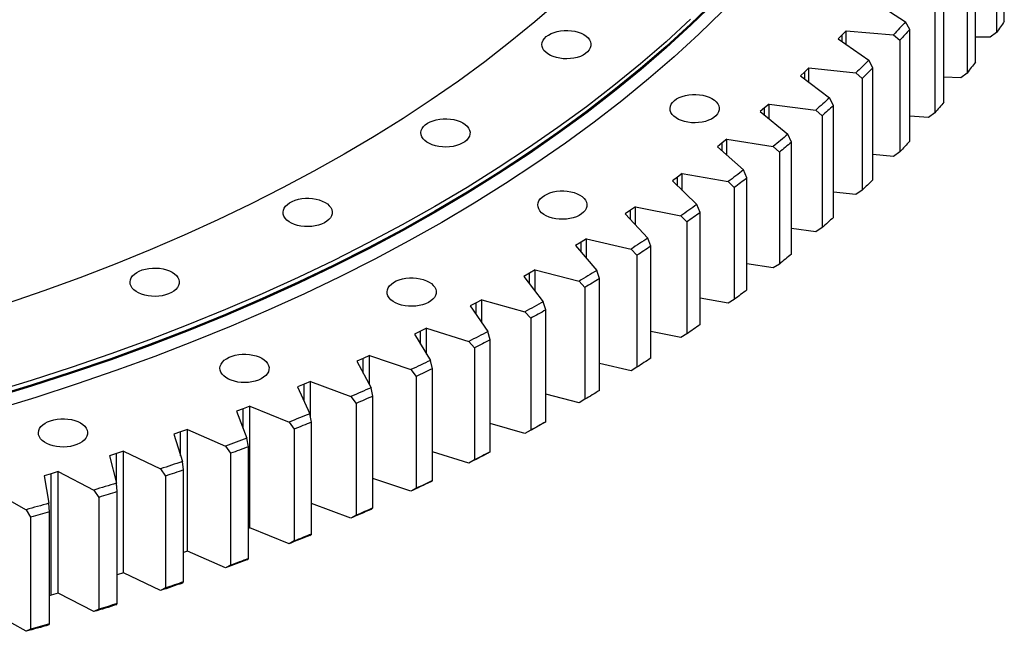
# Model space of a CAD drawing. Header units: millimetres. Extents: x -91 to 13095, y 5119 to 15556.
# Tile 11 of 14: x 9253 to 9914, y 9705 to 10115. Entities that reach past the tile are written whole.
import ezdxf

# ---------------------------------------------------------------- set-up
doc = ezdxf.new("R2010")
doc.units = ezdxf.units.MM
doc.header["$LTSCALE"] = 50

msp = doc.modelspace()

# ---------------------------------------------------------------- linework, layer by layer
at = {"color": 7, "linetype": 'Continuous', "lineweight": 25}
for p, q in [((9914.07, 10114.26), (9914.07, 10189.38)), ((9908.93, 10181.79), (9908.93, 10106.67)), ((9894.75, 10086.92), (9894.75, 10162.04)), ((9889.1, 10154.58), (9889.1, 10079.46)), ((9873.59, 10060.04), (9873.59, 10135.16)), ((9826.31, 10127.75), (9847.78, 10113.89)), ((9867.44, 10127.84), (9867.44, 10052.71)), ((9850.62, 10108.79), (9847.78, 10113.89)), ((9850.62, 10033.66), (9850.62, 10108.79)), ((9805.29, 10105.12), (9802.65, 10102.45)), ((9802.65, 10102.45), (9823.16, 10088.11)), ((9807.86, 10107.82), (9805.29, 10105.12)), ((9807.86, 10107.82), (9839.75, 10105.21)), ((9807.86, 10098.81), (9807.86, 10107.82)), ((9839.75, 10105.21), (9843.97, 10101.6)), ((9904.66, 10103.46), (9894.75, 10103.59)), ((9908.93, 10106.67), (9904.66, 10103.46)), ((9843.97, 10101.6), (9843.97, 10026.48)), ((9782.86, 10082.95), (9780.11, 10080.32)), ((9782.86, 10082.95), (9814.54, 10079.63)), ((9782.86, 10073.49), (9782.86, 10082.95)), ((9825.88, 10082.95), (9823.16, 10088.11)), ((9825.88, 10007.83), (9825.88, 10082.95)), ((9780.11, 10080.32), (9777.29, 10077.71)), ((9777.29, 10077.71), (9796.8, 10062.92)), ((9814.54, 10079.63), (9818.74, 10075.92)), ((9818.74, 10075.92), (9818.74, 10000.8)), ((9884.84, 10076.34), (9873.59, 10076.75)), ((9889.1, 10079.46), (9884.84, 10076.34)), ((9799.39, 10057.69), (9796.8, 10062.92)), ((9753.26, 10056.1), (9750.26, 10053.56)), ((9756.18, 10058.68), (9753.26, 10056.1)), ((9756.18, 10058.68), (9787.62, 10054.63)), ((9756.18, 10048.69), (9756.18, 10058.68)), ((9799.39, 9982.57), (9799.39, 10057.69)), ((9750.26, 10053.56), (9768.76, 10038.34)), ((9787.62, 10054.63), (9791.78, 10050.83)), ((9791.78, 10050.83), (9791.78, 9975.71)), ((9863.19, 10049.7), (9850.62, 10050.43)), ((9867.44, 10052.71), (9863.19, 10049.7)), ((9771.21, 10033.06), (9768.76, 10038.34)), ((9724.78, 10032.52), (9721.61, 10030.04)), ((9721.61, 10030.04), (9739.06, 10014.41)), ((9727.88, 10035.02), (9724.78, 10032.52)), ((9727.88, 10035.02), (9759.02, 10030.27)), ((9727.88, 10024.43), (9727.88, 10035.02)), ((9759.02, 10030.27), (9763.14, 10026.37)), ((9771.21, 9957.93), (9771.21, 10033.06)), ((9763.14, 10026.37), (9763.14, 9951.25)), ((9839.75, 10023.56), (9825.88, 10024.69)), ((9843.97, 10026.48), (9839.75, 10023.56)), ((9694.72, 10009.59), (9691.39, 10007.19)), ((9697.99, 10012.02), (9694.72, 10009.59)), ((9697.99, 10012.02), (9728.78, 10006.57)), ((9697.99, 10000.74), (9697.99, 10012.02)), ((9741.37, 10009.08), (9739.06, 10014.41)), ((9691.39, 10007.19), (9707.76, 9991.18)), ((9728.78, 10006.57), (9732.86, 10002.58)), ((9741.37, 9933.96), (9741.37, 10009.08)), ((9732.86, 10002.58), (9732.86, 9927.46)), ((9814.54, 9997.98), (9799.39, 9999.56)), ((9818.74, 10000.8), (9814.54, 9997.98)), ((9666.56, 9989.72), (9663.13, 9987.37)), ((9666.56, 9989.72), (9696.95, 9983.58)), ((9666.56, 9977.62), (9666.56, 9989.72)), ((9709.93, 9985.79), (9707.76, 9991.18)), ((9663.13, 9987.37), (9659.63, 9985.05)), ((9659.63, 9985.05), (9674.9, 9968.68)), ((9696.95, 9983.58), (9700.98, 9979.5)), ((9709.93, 9910.67), (9709.93, 9985.79)), ((9700.98, 9979.5), (9700.98, 9904.38)), ((9787.62, 9972.98), (9771.21, 9975.09)), ((9791.78, 9975.71), (9787.62, 9972.98)), ((9630.05, 9965.88), (9626.4, 9963.63)), ((9626.4, 9963.63), (9640.54, 9946.93)), ((9633.63, 9968.15), (9630.05, 9965.88)), ((9633.63, 9968.15), (9663.59, 9961.32)), ((9633.63, 9955.09), (9633.63, 9968.15)), ((9676.93, 9963.24), (9674.9, 9968.68)), ((9676.93, 9888.12), (9676.93, 9963.24)), ((9663.59, 9961.32), (9667.56, 9957.15)), ((9667.56, 9957.15), (9667.56, 9882.03)), ((9759.02, 9948.62), (9741.37, 9951.31)), ((9763.14, 9951.25), (9759.02, 9948.62)), ((9595.53, 9945.15), (9591.73, 9942.99)), ((9599.27, 9947.35), (9595.53, 9945.15)), ((9599.27, 9947.35), (9628.73, 9939.84)), ((9599.27, 9933.13), (9599.27, 9947.35)), ((9642.42, 9941.45), (9640.54, 9946.93)), ((9591.73, 9942.99), (9604.73, 9925.98)), ((9628.73, 9939.84), (9632.64, 9935.58)), ((9642.42, 9866.33), (9642.42, 9941.45)), ((9632.64, 9935.58), (9632.64, 9860.46)), ((9559.63, 9925.23), (9555.68, 9923.16)), ((9563.51, 9927.33), (9559.63, 9925.23)), ((9563.51, 9927.33), (9592.44, 9919.17)), ((9563.51, 9911.72), (9563.51, 9927.33)), ((9606.45, 9920.46), (9604.73, 9925.98)), ((9728.78, 9924.92), (9709.93, 9928.26)), ((9732.86, 9927.46), (9728.78, 9924.92)), ((9555.68, 9923.16), (9567.52, 9905.86)), ((9592.44, 9919.17), (9596.28, 9914.82)), ((9606.45, 9845.34), (9606.45, 9920.46)), ((9596.28, 9914.82), (9596.28, 9839.7)), ((9522.4, 9906.13), (9518.32, 9904.15)), ((9518.32, 9904.15), (9528.96, 9886.6)), ((9526.42, 9908.14), (9522.4, 9906.13)), ((9526.42, 9908.14), (9554.78, 9899.33)), ((9526.42, 9890.79), (9526.42, 9908.14)), ((9569.08, 9900.31), (9567.52, 9905.86)), ((9696.95, 9901.92), (9676.93, 9905.97)), ((9700.98, 9904.38), (9696.95, 9901.92)), ((9554.78, 9899.33), (9558.54, 9894.9)), ((9569.08, 9825.18), (9569.08, 9900.31)), ((9558.54, 9894.9), (9558.54, 9819.77)), ((9483.9, 9887.89), (9479.69, 9886)), ((9479.69, 9886), (9489.13, 9868.23)), ((9488.06, 9889.81), (9483.9, 9887.89)), ((9488.06, 9889.81), (9515.79, 9880.36)), ((9488.06, 9870.25), (9488.06, 9889.81)), ((9530.37, 9881.01), (9528.96, 9886.6)), ((9663.59, 9879.67), (9642.42, 9884.5)), ((9515.79, 9880.36), (9519.47, 9875.84)), ((9530.37, 9805.89), (9530.37, 9881.01)), ((9667.56, 9882.03), (9663.59, 9879.67)), ((9448.48, 9872.36), (9444.19, 9870.54)), ((9448.48, 9872.36), (9475.55, 9862.29)), ((9448.48, 9848.73), (9448.48, 9872.36)), ((9519.47, 9875.84), (9519.47, 9800.72)), ((9444.19, 9870.54), (9439.85, 9868.75)), ((9439.85, 9868.75), (9448.08, 9850.77)), ((9490.38, 9862.61), (9489.13, 9868.23)), ((9475.55, 9862.29), (9479.14, 9857.69)), ((9479.14, 9857.69), (9479.14, 9782.57)), ((9490.38, 9787.49), (9490.38, 9862.61)), ((9628.73, 9858.19), (9606.45, 9863.86)), ((9632.64, 9860.46), (9628.73, 9858.19)), ((9403.33, 9854.1), (9398.88, 9852.41)), ((9398.88, 9852.41), (9405.88, 9834.26)), ((9407.74, 9855.83), (9403.33, 9854.1)), ((9407.74, 9855.83), (9434.1, 9845.15)), ((9407.74, 9774.17), (9407.74, 9855.83)), ((9434.1, 9845.15), (9437.6, 9840.47)), ((9449.17, 9845.12), (9448.08, 9850.77)), ((9449.17, 9770), (9449.17, 9845.12)), ((9604.73, 9844.33), (9606.45, 9845.34)), ((9361.39, 9838.6), (9356.82, 9837.01)), ((9365.91, 9840.22), (9361.39, 9838.6)), ((9365.91, 9840.22), (9391.53, 9828.96)), ((9365.91, 9758.57), (9365.91, 9840.22)), ((9437.6, 9840.47), (9437.6, 9765.35)), ((9592.44, 9837.51), (9569.08, 9844.11)), ((9596.28, 9839.7), (9592.44, 9837.51)), ((9356.82, 9837.01), (9362.58, 9818.72)), ((9406.8, 9828.59), (9405.88, 9834.26)), ((9323.05, 9825.58), (9318.42, 9824.06)), ((9323.05, 9825.58), (9347.88, 9813.74)), ((9323.05, 9743.93), (9323.05, 9825.58)), ((9391.53, 9828.96), (9394.92, 9824.2)), ((9406.8, 9753.47), (9406.8, 9828.59)), ((9554.78, 9817.68), (9530.37, 9825.26)), ((9567.52, 9824.21), (9569.08, 9825.18)), ((9318.42, 9824.06), (9313.75, 9822.58)), ((9313.75, 9822.58), (9318.26, 9804.17)), ((9363.34, 9813.03), (9362.58, 9818.72)), ((9394.92, 9824.2), (9394.92, 9749.08)), ((9558.54, 9819.77), (9554.78, 9817.68)), ((9279.23, 9811.92), (9274.5, 9810.5)), ((9279.23, 9811.92), (9303.24, 9799.53)), ((9279.23, 9730.27), (9279.23, 9811.92)), ((9347.88, 9813.74), (9351.17, 9808.91)), ((9363.34, 9737.91), (9363.34, 9813.03)), ((9274.5, 9810.5), (9269.73, 9809.13)), ((9269.73, 9809.13), (9272.99, 9790.63)), ((9274.5, 9728.85), (9274.5, 9810.5)), ((9351.17, 9808.91), (9351.17, 9733.79)), ((9515.79, 9798.71), (9490.38, 9807.37)), ((9528.96, 9804.95), (9530.37, 9805.89)), ((9234.51, 9799.27), (9257.66, 9786.34)), ((9303.24, 9799.53), (9306.42, 9794.62)), ((9318.86, 9798.46), (9318.26, 9804.17)), ((9318.86, 9723.34), (9318.86, 9798.46)), ((9519.47, 9800.72), (9515.79, 9798.71)), ((9306.42, 9794.62), (9306.42, 9719.5)), ((9257.66, 9786.34), (9260.72, 9781.36)), ((9273.42, 9784.92), (9272.99, 9790.63)), ((9273.42, 9709.79), (9273.42, 9784.92)), ((9475.55, 9780.64), (9449.17, 9790.45)), ((9489.13, 9786.57), (9490.38, 9787.49)), ((9260.72, 9781.36), (9260.72, 9706.24)), ((9479.14, 9782.57), (9475.55, 9780.64)), ((9407.74, 9774.17), (9406.8, 9773.81)), ((9434.1, 9763.49), (9407.74, 9774.17)), ((9437.6, 9765.35), (9434.1, 9763.49)), ((9448.08, 9769.12), (9449.17, 9770)), ((9365.91, 9758.57), (9363.34, 9757.65)), ((9391.53, 9747.3), (9365.91, 9758.57)), ((9405.88, 9752.61), (9406.8, 9753.47)), ((9394.92, 9749.08), (9391.53, 9747.3)), ((9323.05, 9743.93), (9318.86, 9742.55)), ((9347.88, 9732.09), (9323.05, 9743.93)), ((9351.17, 9733.79), (9347.88, 9732.09)), ((9362.58, 9737.06), (9363.34, 9737.91)), ((9274.5, 9728.85), (9273.42, 9728.54)), ((9279.23, 9730.27), (9274.5, 9728.85)), ((9303.24, 9717.88), (9279.23, 9730.27)), ((9306.42, 9719.5), (9303.24, 9717.88)), ((9318.26, 9722.51), (9318.86, 9723.34)), ((9257.66, 9704.69), (9234.51, 9717.61)), ((9260.72, 9706.24), (9257.66, 9704.69)), ((9272.99, 9708.98), (9273.42, 9709.79))]:
    msp.add_line(p, q, dxfattribs=at)
at = {"color": 82, "linetype": 'Continuous', "lineweight": 25}
for p, q in [((9805.29, 10100.6), (9805.29, 10105.12)), ((9780.11, 10075.57), (9780.11, 10080.32)), ((9753.26, 10051.09), (9753.26, 10056.1)), ((9724.78, 10027.21), (9724.78, 10032.52)), ((9694.72, 10003.93), (9694.72, 10009.59)), ((9663.13, 9981.3), (9663.13, 9987.37)), ((9630.05, 9959.33), (9630.05, 9965.88)), ((9595.53, 9938.02), (9595.53, 9945.15)), ((9559.63, 9917.39), (9559.63, 9925.23)), ((9522.4, 9897.42), (9522.4, 9906.13)), ((9483.9, 9878.08), (9483.9, 9887.89)), ((9444.19, 9859.27), (9444.19, 9870.54)), ((9403.33, 9840.86), (9403.33, 9854.1)), ((9361.39, 9822.51), (9361.39, 9838.6)), ((9318.42, 9802.64), (9318.42, 9824.06))]:
    msp.add_line(p, q, dxfattribs=at)
at = {"color": 7, "linetype": 'Continuous', "lineweight": 25, "flags": 128}
for points in [[(9719.31, 10127.61), (9703.54, 10112.31), (9687.07, 10097.24), (9669.93, 10082.43), (9652.13, 10067.89), (9633.67, 10053.62), (9614.57, 10039.63), (9594.84, 10025.94), (9574.5, 10012.55), (9553.55, 9999.47), (9532.03, 9986.71), (9509.93, 9974.28), (9487.27, 9962.19), (9464.07, 9950.45), (9440.35, 9939.06), (9416.13, 9928.03), (9391.41, 9917.38), (9366.21, 9907.1), (9340.56, 9897.2), (9314.46, 9887.7), (9287.95, 9878.59), (9261.03, 9869.89), (9233.73, 9861.6)], [(9719.74, 10127.06), (9703.96, 10111.75), (9687.49, 10096.68), (9670.35, 10081.86), (9652.53, 10067.31), (9634.06, 10053.03), (9614.96, 10039.04), (9595.22, 10025.34), (9574.87, 10011.95), (9553.92, 9998.86), (9532.38, 9986.1), (9510.27, 9973.66), (9487.61, 9961.57), (9464.4, 9949.82), (9440.67, 9938.43), (9416.43, 9927.4), (9391.7, 9916.74), (9366.49, 9906.45), (9340.83, 9896.55), (9314.73, 9887.04), (9288.2, 9877.93), (9261.27, 9869.23), (9233.96, 9860.93)], [(9614.95, 10127.55), (9599.06, 10113.82), (9582.55, 10100.34), (9565.44, 10087.11), (9547.73, 10074.14), (9529.44, 10061.45), (9510.59, 10049.03), (9491.17, 10036.91), (9471.21, 10025.08), (9450.73, 10013.56), (9429.73, 10002.35), (9408.22, 9991.47), (9386.23, 9980.91), (9363.77, 9970.69), (9340.86, 9960.81), (9317.5, 9951.28), (9293.72, 9942.11), (9269.53, 9933.3), (9244.95, 9924.85)], [(9703.54, 10115.57), (9687.07, 10100.51), (9669.93, 10085.7), (9652.13, 10071.15), (9633.67, 10056.88), (9614.57, 10042.9), (9594.84, 10029.2), (9574.5, 10015.81), (9553.55, 10002.73), (9532.03, 9989.98), (9509.93, 9977.55), (9487.27, 9965.46), (9464.07, 9953.72), (9440.35, 9942.33), (9416.13, 9931.3), (9391.41, 9920.64), (9366.21, 9910.36), (9340.56, 9900.47), (9314.46, 9890.97), (9287.95, 9881.86), (9261.03, 9873.16), (9233.73, 9864.86)], [(9724.94, 10120.92), (9709.08, 10105.53), (9692.52, 10090.38), (9675.29, 10075.49), (9657.39, 10060.87), (9638.82, 10046.52), (9619.62, 10032.45), (9599.78, 10018.68), (9579.33, 10005.22), (9558.27, 9992.07), (9536.62, 9979.24), (9514.4, 9966.74), (9491.62, 9954.59), (9468.3, 9942.78), (9444.44, 9931.33), (9420.08, 9920.24), (9395.23, 9909.52), (9369.89, 9899.19), (9344.1, 9889.24), (9317.86, 9879.68), (9291.2, 9870.53), (9264.13, 9861.77), (9236.68, 9853.44)], [(9847.78, 10113.89), (9846.78, 10112.8), (9845.79, 10111.71), (9844.79, 10110.63), (9843.79, 10109.54), (9842.78, 10108.46), (9841.77, 10107.38), (9840.76, 10106.3), (9839.75, 10105.21)], [(9850.62, 10108.79), (9849.8, 10107.89), (9848.97, 10106.99), (9848.14, 10106.09), (9847.31, 10105.19), (9846.48, 10104.29), (9845.65, 10103.39), (9844.81, 10102.5), (9843.97, 10101.6)], [(9914.07, 10114.26), (9913.43, 10113.31), (9912.8, 10112.36), (9912.16, 10111.41), (9911.51, 10110.46), (9910.87, 10109.51), (9910.22, 10108.57), (9909.58, 10107.62), (9908.93, 10106.67)], [(9631.91, 10105.27), (9633.49, 10104.22), (9634.78, 10103.05), (9635.76, 10101.78), (9636.41, 10100.44), (9636.72, 10099.06), (9636.68, 10097.67), (9636.28, 10096.3), (9635.55, 10094.97), (9634.49, 10093.72), (9633.12, 10092.58), (9631.48, 10091.56), (9629.6, 10090.69), (9627.52, 10089.99), (9625.29, 10089.47), (9622.95, 10089.14), (9620.55, 10089.01), (9618.14, 10089.09), (9615.78, 10089.37), (9613.52, 10089.84), (9611.39, 10090.5), (9609.46, 10091.33), (9607.76, 10092.31), (9606.32, 10093.43), (9605.18, 10094.65), (9604.36, 10095.96), (9603.88, 10097.32), (9603.75, 10098.71), (9603.97, 10100.1), (9604.54, 10101.45), (9605.44, 10102.74), (9606.65, 10103.94), (9608.16, 10105.02), (9609.93, 10105.97), (9611.91, 10106.76), (9614.07, 10107.37), (9616.37, 10107.79), (9618.74, 10108.02), (9621.15, 10108.05), (9623.54, 10107.87), (9625.86, 10107.49), (9628.06, 10106.93), (9630.09, 10106.18), (9631.91, 10105.27)], [(9823.16, 10088.11), (9822.09, 10087.05), (9821.02, 10085.99), (9819.95, 10084.93), (9818.87, 10083.86), (9817.8, 10082.8), (9816.71, 10081.74), (9815.63, 10080.69), (9814.54, 10079.63)], [(9825.88, 10082.95), (9824.99, 10082.07), (9824.1, 10081.19), (9823.22, 10080.31), (9822.33, 10079.43), (9821.43, 10078.55), (9820.54, 10077.67), (9819.64, 10076.8), (9818.74, 10075.92)], [(9894.75, 10086.92), (9894.05, 10085.99), (9893.35, 10085.05), (9892.65, 10084.12), (9891.94, 10083.18), (9891.24, 10082.25), (9890.53, 10081.32), (9889.81, 10080.39), (9889.1, 10079.46)], [(9717.92, 10062.34), (9719.5, 10061.29), (9720.79, 10060.11), (9721.77, 10058.84), (9722.43, 10057.5), (9722.73, 10056.13), (9722.69, 10054.73), (9722.29, 10053.36), (9721.56, 10052.04), (9720.5, 10050.79), (9719.13, 10049.65), (9717.49, 10048.63), (9715.61, 10047.76), (9713.53, 10047.05), (9711.3, 10046.53), (9708.96, 10046.21), (9706.56, 10046.08), (9704.15, 10046.16), (9701.79, 10046.43), (9699.53, 10046.91), (9697.41, 10047.56), (9695.47, 10048.39), (9693.77, 10049.38), (9692.33, 10050.49), (9691.19, 10051.72), (9690.37, 10053.03), (9689.89, 10054.39), (9689.76, 10055.78), (9689.98, 10057.16), (9690.55, 10058.51), (9691.45, 10059.8), (9692.66, 10061), (9694.17, 10062.09), (9695.94, 10063.04), (9697.92, 10063.82), (9700.08, 10064.44), (9702.38, 10064.86), (9704.75, 10065.09), (9707.16, 10065.11), (9709.55, 10064.94), (9711.87, 10064.56), (9714.07, 10063.99), (9716.1, 10063.25), (9717.92, 10062.34)], [(9796.8, 10062.92), (9795.67, 10061.88), (9794.53, 10060.84), (9793.38, 10059.8), (9792.24, 10058.77), (9791.09, 10057.73), (9789.93, 10056.7), (9788.78, 10055.67), (9787.62, 10054.63)], [(9799.39, 10057.69), (9798.45, 10056.83), (9797.5, 10055.97), (9796.55, 10055.11), (9795.6, 10054.26), (9794.65, 10053.4), (9793.7, 10052.54), (9792.74, 10051.69), (9791.78, 10050.83)], [(9873.59, 10060.04), (9872.83, 10059.12), (9872.07, 10058.21), (9871.3, 10057.29), (9870.53, 10056.37), (9869.76, 10055.46), (9868.99, 10054.54), (9868.21, 10053.63), (9867.44, 10052.71)], [(9550.77, 10046.03), (9552.35, 10044.98), (9553.64, 10043.8), (9554.62, 10042.53), (9555.27, 10041.2), (9555.58, 10039.82), (9555.53, 10038.43), (9555.14, 10037.05), (9554.4, 10035.73), (9553.34, 10034.48), (9551.98, 10033.34), (9550.34, 10032.32), (9548.46, 10031.45), (9546.38, 10030.74), (9544.14, 10030.22), (9541.8, 10029.9), (9539.4, 10029.77), (9537, 10029.85), (9534.64, 10030.12), (9532.37, 10030.6), (9530.25, 10031.26), (9528.32, 10032.09), (9526.62, 10033.07), (9525.18, 10034.18), (9524.04, 10035.41), (9523.22, 10036.72), (9522.74, 10038.08), (9522.61, 10039.47), (9522.83, 10040.85), (9523.39, 10042.2), (9524.29, 10043.49), (9525.51, 10044.69), (9527.02, 10045.78), (9528.78, 10046.73), (9530.77, 10047.51), (9532.93, 10048.13), (9535.22, 10048.55), (9537.6, 10048.78), (9540.01, 10048.81), (9542.4, 10048.63), (9544.72, 10048.25), (9546.91, 10047.68), (9548.95, 10046.94), (9550.77, 10046.03)], [(9768.76, 10038.34), (9767.55, 10037.33), (9766.34, 10036.32), (9765.13, 10035.3), (9763.91, 10034.3), (9762.69, 10033.29), (9761.47, 10032.28), (9760.24, 10031.27), (9759.02, 10030.27)], [(9771.21, 10033.06), (9770.21, 10032.22), (9769.2, 10031.38), (9768.2, 10030.54), (9767.19, 10029.71), (9766.18, 10028.87), (9765.17, 10028.04), (9764.16, 10027.21), (9763.14, 10026.37)], [(9850.62, 10033.66), (9849.8, 10032.76), (9848.97, 10031.86), (9848.14, 10030.97), (9847.31, 10030.07), (9846.48, 10029.17), (9845.65, 10028.27), (9844.81, 10027.38), (9843.97, 10026.48)], [(9739.06, 10014.41), (9737.79, 10013.43), (9736.51, 10012.45), (9735.23, 10011.46), (9733.94, 10010.48), (9732.65, 10009.5), (9731.36, 10008.53), (9730.07, 10007.55), (9728.78, 10006.57)], [(9741.37, 10009.08), (9740.32, 10008.26), (9739.26, 10007.45), (9738.19, 10006.64), (9737.13, 10005.82), (9736.07, 10005.01), (9735, 10004.2), (9733.93, 10003.39), (9732.86, 10002.58)], [(9825.88, 10007.83), (9824.99, 10006.95), (9824.1, 10006.07), (9823.22, 10005.19), (9822.33, 10004.31), (9821.43, 10003.43), (9820.54, 10002.55), (9819.64, 10001.68), (9818.74, 10000.8)], [(9629.21, 9997.57), (9630.78, 9996.51), (9632.08, 9995.34), (9633.06, 9994.07), (9633.71, 9992.73), (9634.02, 9991.35), (9633.97, 9989.96), (9633.58, 9988.59), (9632.84, 9987.27), (9631.78, 9986.02), (9630.41, 9984.87), (9628.77, 9983.86), (9626.9, 9982.99), (9624.82, 9982.28), (9622.58, 9981.76), (9620.24, 9981.44), (9617.84, 9981.31), (9615.44, 9981.38), (9613.08, 9981.66), (9610.81, 9982.14), (9608.69, 9982.79), (9606.76, 9983.62), (9605.05, 9984.61), (9603.62, 9985.72), (9602.48, 9986.95), (9601.66, 9988.25), (9601.18, 9989.62), (9601.04, 9991.01), (9601.26, 9992.39), (9601.83, 9993.74), (9602.73, 9995.03), (9603.95, 9996.23), (9605.46, 9997.32), (9607.22, 9998.26), (9609.2, 9999.05), (9611.37, 9999.67), (9613.66, 10000.09), (9616.04, 10000.32), (9618.44, 10000.34), (9620.83, 10000.17), (9623.15, 9999.79), (9625.35, 9999.22), (9627.39, 9998.48), (9629.21, 9997.57)], [(9458.26, 9992.63), (9459.84, 9991.57), (9461.13, 9990.4), (9462.11, 9989.13), (9462.76, 9987.79), (9463.07, 9986.41), (9463.03, 9985.02), (9462.63, 9983.65), (9461.9, 9982.33), (9460.83, 9981.08), (9459.47, 9979.93), (9457.83, 9978.91), (9455.95, 9978.04), (9453.87, 9977.34), (9451.64, 9976.82), (9449.3, 9976.49), (9446.9, 9976.37), (9444.49, 9976.44), (9442.13, 9976.72), (9439.87, 9977.19), (9437.74, 9977.85), (9435.81, 9978.68), (9434.11, 9979.66), (9432.67, 9980.78), (9431.53, 9982.01), (9430.71, 9983.31), (9430.23, 9984.68), (9430.1, 9986.06), (9430.32, 9987.45), (9430.88, 9988.8), (9431.79, 9990.09), (9433, 9991.29), (9434.51, 9992.38), (9436.27, 9993.32), (9438.26, 9994.11), (9440.42, 9994.72), (9442.71, 9995.15), (9445.09, 9995.38), (9447.5, 9995.4), (9449.89, 9995.22), (9452.21, 9994.85), (9454.41, 9994.28), (9456.44, 9993.53), (9458.26, 9992.63)], [(9707.76, 9991.18), (9706.42, 9990.23), (9705.07, 9989.27), (9703.73, 9988.32), (9702.38, 9987.37), (9701.02, 9986.42), (9699.67, 9985.47), (9698.31, 9984.52), (9696.95, 9983.58)], [(9709.93, 9985.79), (9708.82, 9985), (9707.7, 9984.21), (9706.59, 9983.43), (9705.47, 9982.64), (9704.35, 9981.85), (9703.23, 9981.07), (9702.1, 9980.28), (9700.98, 9979.5)], [(9799.39, 9982.57), (9798.45, 9981.71), (9797.5, 9980.85), (9796.55, 9979.99), (9795.6, 9979.14), (9794.65, 9978.28), (9793.7, 9977.42), (9792.74, 9976.57), (9791.78, 9975.71)], [(9674.9, 9968.68), (9673.5, 9967.75), (9672.09, 9966.83), (9670.68, 9965.91), (9669.27, 9964.99), (9667.85, 9964.07), (9666.43, 9963.15), (9665.01, 9962.24), (9663.59, 9961.32)], [(9676.93, 9963.24), (9675.76, 9962.48), (9674.59, 9961.71), (9673.43, 9960.95), (9672.26, 9960.19), (9671.08, 9959.43), (9669.91, 9958.67), (9668.73, 9957.91), (9667.56, 9957.15)], [(9771.21, 9957.93), (9770.21, 9957.1), (9769.2, 9956.26), (9768.2, 9955.42), (9767.19, 9954.59), (9766.18, 9953.75), (9765.17, 9952.92), (9764.16, 9952.09), (9763.14, 9951.25)], [(9355.64, 9945.78), (9357.22, 9944.73), (9358.51, 9943.56), (9359.49, 9942.29), (9360.14, 9940.95), (9360.45, 9939.57), (9360.4, 9938.18), (9360.01, 9936.81), (9359.27, 9935.48), (9358.21, 9934.24), (9356.85, 9933.09), (9355.21, 9932.07), (9353.33, 9931.2), (9351.25, 9930.5), (9349.02, 9929.98), (9346.67, 9929.65), (9344.28, 9929.52), (9341.87, 9929.6), (9339.51, 9929.88), (9337.24, 9930.35), (9335.12, 9931.01), (9333.19, 9931.84), (9331.49, 9932.82), (9330.05, 9933.94), (9328.91, 9935.16), (9328.09, 9936.47), (9327.61, 9937.83), (9327.48, 9939.22), (9327.7, 9940.61), (9328.26, 9941.96), (9329.16, 9943.25), (9330.38, 9944.45), (9331.89, 9945.53), (9333.65, 9946.48), (9335.64, 9947.27), (9337.8, 9947.88), (9340.09, 9948.31), (9342.47, 9948.53), (9344.88, 9948.56), (9347.27, 9948.38), (9349.59, 9948.01), (9351.79, 9947.44), (9353.82, 9946.69), (9355.64, 9945.78)], [(9640.54, 9946.93), (9639.07, 9946.04), (9637.6, 9945.15), (9636.13, 9944.26), (9634.66, 9943.38), (9633.18, 9942.49), (9631.7, 9941.61), (9630.22, 9940.72), (9628.73, 9939.84)], [(9528.07, 9939.18), (9529.64, 9938.13), (9530.93, 9936.95), (9531.92, 9935.68), (9532.57, 9934.34), (9532.87, 9932.97), (9532.83, 9931.58), (9532.44, 9930.2), (9531.7, 9928.88), (9530.64, 9927.63), (9529.27, 9926.49), (9527.63, 9925.47), (9525.75, 9924.6), (9523.67, 9923.89), (9521.44, 9923.37), (9519.1, 9923.05), (9516.7, 9922.92), (9514.3, 9923), (9511.93, 9923.27), (9509.67, 9923.75), (9507.55, 9924.41), (9505.61, 9925.24), (9503.91, 9926.22), (9502.47, 9927.33), (9501.33, 9928.56), (9500.51, 9929.87), (9500.03, 9931.23), (9499.9, 9932.62), (9500.12, 9934), (9500.69, 9935.35), (9501.59, 9936.64), (9502.81, 9937.84), (9504.31, 9938.93), (9506.08, 9939.88), (9508.06, 9940.66), (9510.22, 9941.28), (9512.52, 9941.7), (9514.89, 9941.93), (9517.3, 9941.96), (9519.69, 9941.78), (9522.01, 9941.4), (9524.21, 9940.83), (9526.24, 9940.09), (9528.07, 9939.18)], [(9642.42, 9941.45), (9641.2, 9940.72), (9639.98, 9939.98), (9638.76, 9939.24), (9637.54, 9938.51), (9636.32, 9937.78), (9635.09, 9937.04), (9633.87, 9936.31), (9632.64, 9935.58)], [(9741.37, 9933.96), (9740.32, 9933.14), (9739.26, 9932.33), (9738.19, 9931.51), (9737.13, 9930.7), (9736.07, 9929.89), (9735, 9929.08), (9733.93, 9928.27), (9732.86, 9927.46)], [(9604.73, 9925.98), (9603.2, 9925.13), (9601.67, 9924.27), (9600.14, 9923.42), (9598.6, 9922.56), (9597.07, 9921.71), (9595.53, 9920.86), (9593.99, 9920.01), (9592.44, 9919.17)], [(9606.45, 9920.46), (9605.18, 9919.75), (9603.92, 9919.05), (9602.65, 9918.34), (9601.38, 9917.63), (9600.11, 9916.93), (9598.83, 9916.22), (9597.56, 9915.52), (9596.28, 9914.82)], [(9709.93, 9910.67), (9708.82, 9909.88), (9707.7, 9909.09), (9706.59, 9908.3), (9705.47, 9907.52), (9704.35, 9906.73), (9703.23, 9905.94), (9702.1, 9905.16), (9700.98, 9904.38)], [(9567.52, 9905.86), (9565.93, 9905.04), (9564.35, 9904.22), (9562.76, 9903.4), (9561.17, 9902.58), (9559.57, 9901.77), (9557.98, 9900.95), (9556.38, 9900.14), (9554.78, 9899.33)], [(9569.08, 9900.31), (9567.77, 9899.63), (9566.46, 9898.95), (9565.14, 9898.27), (9563.82, 9897.59), (9562.5, 9896.92), (9561.18, 9896.24), (9559.86, 9895.57), (9558.54, 9894.9)], [(9415.87, 9887.96), (9417.44, 9886.91), (9418.73, 9885.74), (9419.72, 9884.47), (9420.37, 9883.13), (9420.67, 9881.75), (9420.63, 9880.36), (9420.24, 9878.99), (9419.5, 9877.66), (9418.44, 9876.42), (9417.07, 9875.27), (9415.43, 9874.25), (9413.55, 9873.38), (9411.47, 9872.68), (9409.24, 9872.16), (9406.9, 9871.83), (9404.5, 9871.71), (9402.1, 9871.78), (9399.74, 9872.06), (9397.47, 9872.53), (9395.35, 9873.19), (9393.41, 9874.02), (9391.71, 9875), (9390.27, 9876.12), (9389.13, 9877.34), (9388.31, 9878.65), (9387.83, 9880.01), (9387.7, 9881.4), (9387.92, 9882.79), (9388.49, 9884.14), (9389.39, 9885.43), (9390.61, 9886.63), (9392.11, 9887.71), (9393.88, 9888.66), (9395.86, 9889.45), (9398.02, 9890.06), (9400.32, 9890.49), (9402.69, 9890.71), (9405.1, 9890.74), (9407.49, 9890.56), (9409.81, 9890.19), (9412.01, 9889.62), (9414.04, 9888.87), (9415.87, 9887.96)], [(9528.96, 9886.6), (9527.33, 9885.82), (9525.68, 9885.03), (9524.04, 9884.25), (9522.4, 9883.47), (9520.75, 9882.69), (9519.1, 9881.91), (9517.45, 9881.14), (9515.79, 9880.36)], [(9676.93, 9888.12), (9675.76, 9887.35), (9674.59, 9886.59), (9673.43, 9885.83), (9672.26, 9885.07), (9671.08, 9884.31), (9669.91, 9883.55), (9668.73, 9882.79), (9667.56, 9882.03)], [(9530.37, 9881.01), (9529.02, 9880.36), (9527.66, 9879.71), (9526.3, 9879.06), (9524.93, 9878.42), (9523.57, 9877.77), (9522.2, 9877.13), (9520.84, 9876.49), (9519.47, 9875.84)], [(9489.13, 9868.23), (9487.44, 9867.48), (9485.75, 9866.73), (9484.05, 9865.99), (9482.36, 9865.25), (9480.66, 9864.51), (9478.96, 9863.77), (9477.25, 9863.03), (9475.55, 9862.29)], [(9642.42, 9866.33), (9641.2, 9865.59), (9639.98, 9864.86), (9638.76, 9864.12), (9637.54, 9863.39), (9636.32, 9862.65), (9635.09, 9861.92), (9633.87, 9861.19), (9632.64, 9860.46)], [(9490.38, 9862.61), (9488.98, 9861.99), (9487.58, 9861.37), (9486.18, 9860.76), (9484.77, 9860.14), (9483.36, 9859.53), (9481.96, 9858.91), (9480.55, 9858.3), (9479.14, 9857.69)], [(9294.13, 9844.62), (9295.7, 9843.56), (9296.99, 9842.39), (9297.98, 9841.12), (9298.63, 9839.78), (9298.93, 9838.4), (9298.89, 9837.01), (9298.5, 9835.64), (9297.76, 9834.32), (9296.7, 9833.07), (9295.33, 9831.92), (9293.69, 9830.9), (9291.81, 9830.03), (9289.73, 9829.33), (9287.5, 9828.81), (9285.16, 9828.48), (9282.76, 9828.36), (9280.35, 9828.43), (9277.99, 9828.71), (9275.73, 9829.18), (9273.61, 9829.84), (9271.67, 9830.67), (9269.97, 9831.65), (9268.53, 9832.77), (9267.39, 9834), (9266.57, 9835.3), (9266.09, 9836.67), (9265.96, 9838.05), (9266.18, 9839.44), (9266.75, 9840.79), (9267.65, 9842.08), (9268.87, 9843.28), (9270.37, 9844.37), (9272.14, 9845.31), (9274.12, 9846.1), (9276.28, 9846.71), (9278.58, 9847.14), (9280.95, 9847.37), (9283.36, 9847.39), (9285.75, 9847.21), (9288.07, 9846.84), (9290.27, 9846.27), (9292.3, 9845.52), (9294.13, 9844.62)], [(9448.08, 9850.77), (9446.34, 9850.06), (9444.6, 9849.36), (9442.86, 9848.65), (9441.11, 9847.95), (9439.36, 9847.25), (9437.61, 9846.54), (9435.86, 9845.85), (9434.1, 9845.15)], [(9449.17, 9845.12), (9447.73, 9844.54), (9446.29, 9843.95), (9444.84, 9843.37), (9443.4, 9842.79), (9441.95, 9842.21), (9440.5, 9841.62), (9439.05, 9841.05), (9437.6, 9840.47)], [(9604.73, 9844.33), (9603.2, 9843.47), (9601.67, 9842.62), (9600.14, 9841.76), (9598.6, 9840.91), (9597.07, 9840.06), (9595.53, 9839.21), (9593.99, 9838.36), (9592.44, 9837.51)], [(9606.45, 9845.34), (9605.18, 9844.63), (9603.92, 9843.92), (9602.65, 9843.22), (9601.38, 9842.51), (9600.11, 9841.81), (9598.83, 9841.1), (9597.56, 9840.4), (9596.28, 9839.7)], [(9405.88, 9834.26), (9404.09, 9833.59), (9402.3, 9832.92), (9400.51, 9832.26), (9398.72, 9831.6), (9396.92, 9830.93), (9395.13, 9830.27), (9393.33, 9829.61), (9391.53, 9828.96)], [(9406.8, 9828.59), (9405.32, 9828.04), (9403.84, 9827.48), (9402.36, 9826.93), (9400.87, 9826.38), (9399.39, 9825.84), (9397.9, 9825.29), (9396.41, 9824.74), (9394.92, 9824.2)], [(9569.08, 9825.18), (9567.77, 9824.5), (9566.46, 9823.82), (9565.14, 9823.15), (9563.82, 9822.47), (9562.5, 9821.79), (9561.18, 9821.12), (9559.86, 9820.45), (9558.54, 9819.77)], [(9362.58, 9818.72), (9360.75, 9818.09), (9358.92, 9817.46), (9357.08, 9816.84), (9355.25, 9816.22), (9353.41, 9815.6), (9351.57, 9814.98), (9349.73, 9814.36), (9347.88, 9813.74)], [(9567.52, 9824.21), (9565.93, 9823.39), (9564.35, 9822.57), (9562.76, 9821.75), (9561.17, 9820.93), (9559.57, 9820.11), (9557.98, 9819.3), (9556.38, 9818.49), (9554.78, 9817.68)], [(9363.34, 9813.03), (9361.83, 9812.51), (9360.31, 9811.99), (9358.79, 9811.47), (9357.27, 9810.96), (9355.75, 9810.44), (9354.22, 9809.93), (9352.7, 9809.42), (9351.17, 9808.91)], [(9528.96, 9804.95), (9527.33, 9804.16), (9525.68, 9803.38), (9524.04, 9802.6), (9522.4, 9801.82), (9520.75, 9801.04), (9519.1, 9800.26), (9517.45, 9799.48), (9515.79, 9798.71)], [(9530.37, 9805.89), (9529.02, 9805.24), (9527.66, 9804.59), (9526.3, 9803.94), (9524.93, 9803.3), (9523.57, 9802.65), (9522.2, 9802.01), (9520.84, 9801.36), (9519.47, 9800.72)], [(9318.26, 9804.17), (9316.39, 9803.58), (9314.52, 9803), (9312.64, 9802.42), (9310.76, 9801.84), (9308.88, 9801.26), (9307, 9800.68), (9305.12, 9800.1), (9303.24, 9799.53)], [(9318.86, 9798.46), (9317.31, 9797.98), (9315.76, 9797.49), (9314.2, 9797.01), (9312.65, 9796.53), (9311.09, 9796.05), (9309.53, 9795.58), (9307.98, 9795.1), (9306.42, 9794.62)], [(9272.99, 9790.63), (9271.08, 9790.09), (9269.16, 9789.55), (9267.25, 9789.01), (9265.33, 9788.47), (9263.42, 9787.94), (9261.5, 9787.4), (9259.58, 9786.87), (9257.66, 9786.34)], [(9273.42, 9784.92), (9271.84, 9784.47), (9270.25, 9784.02), (9268.67, 9783.57), (9267.08, 9783.13), (9265.49, 9782.69), (9263.9, 9782.24), (9262.31, 9781.8), (9260.72, 9781.36)], [(9489.13, 9786.57), (9487.44, 9785.83), (9485.75, 9785.08), (9484.05, 9784.34), (9482.36, 9783.59), (9480.66, 9782.85), (9478.96, 9782.11), (9477.25, 9781.37), (9475.55, 9780.64)], [(9490.38, 9787.49), (9488.98, 9786.87), (9487.58, 9786.25), (9486.18, 9785.63), (9484.77, 9785.02), (9483.36, 9784.4), (9481.96, 9783.79), (9480.55, 9783.18), (9479.14, 9782.57)], [(9448.08, 9769.12), (9446.34, 9768.41), (9444.6, 9767.7), (9442.86, 9767), (9441.11, 9766.29), (9439.36, 9765.59), (9437.61, 9764.89), (9435.86, 9764.19), (9434.1, 9763.49)], [(9449.17, 9770), (9447.73, 9769.42), (9446.29, 9768.83), (9444.84, 9768.25), (9443.4, 9767.67), (9441.95, 9767.08), (9440.5, 9766.5), (9439.05, 9765.92), (9437.6, 9765.35)], [(9405.88, 9752.61), (9404.09, 9751.94), (9402.3, 9751.27), (9400.51, 9750.6), (9398.72, 9749.94), (9396.92, 9749.28), (9395.13, 9748.62), (9393.33, 9747.96), (9391.53, 9747.3)], [(9406.8, 9753.47), (9405.32, 9752.91), (9403.84, 9752.36), (9402.36, 9751.81), (9400.87, 9751.26), (9399.39, 9750.71), (9397.9, 9750.17), (9396.41, 9749.62), (9394.92, 9749.08)], [(9362.58, 9737.06), (9360.75, 9736.44), (9358.92, 9735.81), (9357.08, 9735.19), (9355.25, 9734.56), (9353.41, 9733.94), (9351.57, 9733.32), (9349.73, 9732.71), (9347.88, 9732.09)], [(9363.34, 9737.91), (9361.83, 9737.39), (9360.31, 9736.87), (9358.79, 9736.35), (9357.27, 9735.84), (9355.75, 9735.32), (9354.22, 9734.81), (9352.7, 9734.3), (9351.17, 9733.79)], [(9318.26, 9722.51), (9316.39, 9721.93), (9314.52, 9721.34), (9312.64, 9720.76), (9310.76, 9720.18), (9308.88, 9719.6), (9307, 9719.03), (9305.12, 9718.45), (9303.24, 9717.88)], [(9318.86, 9723.34), (9317.31, 9722.86), (9315.76, 9722.37), (9314.2, 9721.89), (9312.65, 9721.41), (9311.09, 9720.93), (9309.53, 9720.45), (9307.98, 9719.98), (9306.42, 9719.5)], [(9272.99, 9708.98), (9271.08, 9708.44), (9269.16, 9707.9), (9267.25, 9707.36), (9265.33, 9706.82), (9263.42, 9706.28), (9261.5, 9705.75), (9259.58, 9705.22), (9257.66, 9704.69)], [(9273.42, 9709.79), (9271.84, 9709.35), (9270.25, 9708.9), (9268.67, 9708.45), (9267.08, 9708.01), (9265.49, 9707.56), (9263.9, 9707.12), (9262.31, 9706.68), (9260.72, 9706.24)]]:
    msp.add_lwpolyline(points, dxfattribs=at)

doc.saveas('drawing.dxf')
